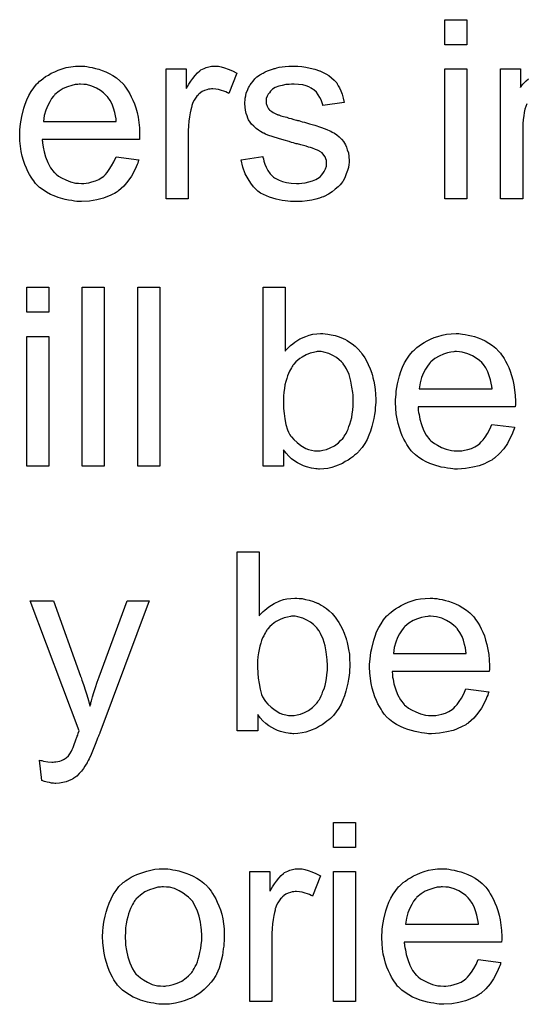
# Model space of a CAD drawing. Extents: x -2 to 8.5, y -2.9 to 5.2.
# Tile 83 of 207: x 4.995 to 5.221, y -0.742 to -0.301. Entities that reach past the tile are written whole.
import ezdxf

# ---------------------------------------------------------------- set-up
doc = ezdxf.new("R2010")
doc.units = 0
doc.layers.add('acc-ni-360-20-out-a_document', color=1, linetype='CONTINUOUS')

msp = doc.modelspace()

# ---------------------------------------------------------------- linework, layer by layer
at = {"layer": 'acc-ni-360-20-out-a_document', "color": 1}
for points in [[(5.194646, -0.312641), (5.184812, -0.312641), (5.184812, -0.301418), (5.194646, -0.301418), (5.194646, -0.312641)], [(5.023873, -0.322245), (5.024798, -0.32236), (5.025956, -0.322592), (5.027228, -0.322823), (5.028732, -0.32317), (5.030121, -0.323517), (5.03174, -0.324096), (5.033245, -0.324674), (5.034864, -0.325484), (5.036484, -0.32641), (5.038104, -0.327451), (5.039608, -0.328724), (5.040997, -0.330112), (5.041112, -0.330228), (5.041344, -0.330459), (5.041691, -0.330922), (5.042154, -0.331616), (5.042732, -0.332426), (5.04331, -0.333352), (5.044005, -0.334509), (5.044699, -0.335897), (5.045393, -0.337401), (5.046087, -0.339021), (5.046666, -0.340872), (5.047244, -0.342839), (5.047707, -0.345037), (5.048054, -0.347351), (5.048286, -0.349781), (5.048401, -0.352442), (5.048401, -0.352558), (5.048401, -0.353021), (5.048401, -0.353831), (5.048286, -0.354988), (5.004898, -0.354988), (5.004898, -0.355103), (5.004898, -0.35545), (5.005014, -0.355913), (5.005014, -0.356607), (5.00513, -0.357417), (5.005361, -0.358343), (5.005708, -0.360425), (5.006402, -0.36274), (5.007328, -0.365285), (5.0086, -0.367599), (5.01022, -0.369682), (5.010336, -0.369682), (5.010452, -0.369913), (5.011146, -0.370491), (5.012187, -0.371301), (5.013576, -0.372111), (5.015427, -0.373037), (5.017509, -0.373847), (5.019823, -0.374425), (5.021096, -0.374541), (5.022484, -0.374657), (5.02341, -0.374657), (5.024451, -0.374541), (5.025724, -0.37431), (5.027113, -0.373962), (5.028732, -0.3735), (5.030236, -0.372805), (5.03174, -0.37188), (5.031856, -0.371764), (5.032435, -0.371301), (5.033129, -0.370607), (5.033939, -0.369682), (5.034864, -0.368409), (5.035906, -0.366789), (5.036947, -0.364938), (5.037873, -0.36274), (5.048054, -0.364012), (5.048054, -0.364128), (5.047939, -0.364359), (5.047823, -0.364822), (5.047591, -0.365516), (5.047244, -0.366211), (5.046897, -0.367136), (5.045972, -0.369103), (5.044815, -0.371301), (5.043195, -0.373615), (5.041344, -0.375814), (5.03903, -0.377896), (5.038914, -0.377896), (5.038682, -0.378128), (5.038335, -0.378359), (5.037873, -0.378706), (5.037178, -0.379053), (5.036484, -0.3794), (5.035559, -0.379863), (5.034517, -0.380326), (5.03336, -0.380789), (5.032203, -0.381252), (5.029311, -0.381946), (5.026071, -0.382524), (5.022484, -0.382756), (5.021212, -0.382756), (5.020402, -0.38264), (5.019361, -0.382524), (5.018088, -0.382293), (5.016699, -0.382061), (5.015195, -0.38183), (5.011956, -0.380904), (5.01022, -0.38021), (5.0086, -0.379516), (5.006865, -0.37859), (5.005245, -0.377549), (5.003741, -0.376392), (5.002237, -0.375004), (5.002121, -0.374888), (5.00189, -0.374657), (5.001543, -0.374194), (5.00108, -0.3735), (5.000502, -0.37269), (4.999923, -0.371764), (4.999229, -0.370607), (4.998535, -0.369334), (4.99784, -0.36783), (4.997146, -0.366211), (4.996568, -0.364359), (4.995989, -0.362392), (4.995526, -0.36031), (4.995179, -0.357996), (4.994948, -0.355566), (4.994832, -0.353021), (4.994832, -0.352905), (4.994832, -0.352327), (4.994832, -0.351632), (4.994948, -0.350591), (4.995064, -0.349318), (4.995179, -0.34793), (4.995411, -0.34631), (4.995758, -0.34469), (4.996683, -0.340988), (4.997262, -0.339137), (4.997956, -0.33717), (4.998882, -0.335319), (4.999923, -0.333583), (5.00108, -0.331848), (5.002353, -0.330228), (5.002468, -0.330112), (5.0027, -0.329881), (5.003163, -0.329534), (5.003741, -0.328955), (5.004435, -0.328377), (5.005361, -0.327682), (5.006402, -0.326873), (5.007675, -0.326178), (5.008948, -0.325368), (5.010452, -0.324674), (5.012072, -0.32398), (5.013807, -0.323401), (5.015658, -0.322823), (5.017625, -0.322476), (5.019708, -0.322245), (5.021906, -0.322129), (5.023063, -0.322129), (5.023873, -0.322245)], [(5.083574, -0.322245), (5.084847, -0.322476), (5.086351, -0.322939), (5.087971, -0.323517), (5.089822, -0.324327), (5.091789, -0.325368), (5.088202, -0.334393), (5.088086, -0.334277), (5.087624, -0.334046), (5.086929, -0.333699), (5.086004, -0.333352), (5.084962, -0.333005), (5.08369, -0.332658), (5.082417, -0.332426), (5.081144, -0.33231), (5.080566, -0.33231), (5.079987, -0.332426), (5.079177, -0.332542), (5.078368, -0.332773), (5.077326, -0.33312), (5.076285, -0.333583), (5.075359, -0.334277), (5.075244, -0.334393), (5.074897, -0.334624), (5.07455, -0.335087), (5.073971, -0.335666), (5.073392, -0.336476), (5.072814, -0.337401), (5.072235, -0.338442), (5.071773, -0.339715), (5.071657, -0.339947), (5.071541, -0.340641), (5.07131, -0.341682), (5.070963, -0.34307), (5.070616, -0.344806), (5.070384, -0.346773), (5.070269, -0.348856), (5.070153, -0.35117), (5.070153, -0.381483), (5.060318, -0.381483), (5.060318, -0.323401), (5.069227, -0.323401), (5.069227, -0.332195), (5.069343, -0.332079), (5.069806, -0.331269), (5.070384, -0.330228), (5.07131, -0.328955), (5.072235, -0.327682), (5.073277, -0.326294), (5.074318, -0.325137), (5.075359, -0.324211), (5.075475, -0.324096), (5.075822, -0.323864), (5.076516, -0.323517), (5.077211, -0.32317), (5.078136, -0.322823), (5.079293, -0.322476), (5.08045, -0.322245), (5.081723, -0.322129), (5.082533, -0.322129), (5.083574, -0.322245)], [(5.119094, -0.322245), (5.120829, -0.32236), (5.122681, -0.322592), (5.124648, -0.323054), (5.12673, -0.323517), (5.128697, -0.324211), (5.128813, -0.324211), (5.128928, -0.324327), (5.129507, -0.324558), (5.130433, -0.325021), (5.13159, -0.3256), (5.132862, -0.32641), (5.134135, -0.327335), (5.135292, -0.328377), (5.136333, -0.329534), (5.136449, -0.329649), (5.13668, -0.330112), (5.137143, -0.330922), (5.137722, -0.331848), (5.1383, -0.333236), (5.138879, -0.33474), (5.139342, -0.336476), (5.139804, -0.338442), (5.130201, -0.339715), (5.130201, -0.339484), (5.130086, -0.339021), (5.129854, -0.338211), (5.129507, -0.33717), (5.128928, -0.336128), (5.128234, -0.334971), (5.127424, -0.333815), (5.126267, -0.332773), (5.126152, -0.332658), (5.125689, -0.332426), (5.124995, -0.331963), (5.123953, -0.3315), (5.122796, -0.331038), (5.121292, -0.330575), (5.119441, -0.330344), (5.117474, -0.330228), (5.116317, -0.330228), (5.11516, -0.330344), (5.113656, -0.330459), (5.112152, -0.330806), (5.110532, -0.331153), (5.109028, -0.331732), (5.107755, -0.332542), (5.10764, -0.332658), (5.107293, -0.332889), (5.10683, -0.333352), (5.106367, -0.334046), (5.105788, -0.33474), (5.105326, -0.335666), (5.104979, -0.336707), (5.104863, -0.337748), (5.104863, -0.337864), (5.104863, -0.338095), (5.104979, -0.338442), (5.104979, -0.338905), (5.105326, -0.340062), (5.10602, -0.341219), (5.106136, -0.341335), (5.106251, -0.341451), (5.106483, -0.341798), (5.106945, -0.342145), (5.107408, -0.342492), (5.108102, -0.342955), (5.108912, -0.343302), (5.109838, -0.343765), (5.109954, -0.343765), (5.110185, -0.34388), (5.110648, -0.343996), (5.111458, -0.344343), (5.112615, -0.34469), (5.114119, -0.345037), (5.115044, -0.345385), (5.116086, -0.345616), (5.117243, -0.345963), (5.118516, -0.34631), (5.118631, -0.34631), (5.118978, -0.346426), (5.119557, -0.346541), (5.120251, -0.346773), (5.121061, -0.347004), (5.122102, -0.347236), (5.124301, -0.34793), (5.12673, -0.348624), (5.12916, -0.349434), (5.131358, -0.350244), (5.132284, -0.350591), (5.133094, -0.350938), (5.133325, -0.351054), (5.133788, -0.351285), (5.134482, -0.351632), (5.135523, -0.352211), (5.136565, -0.352905), (5.137606, -0.353831), (5.138647, -0.354872), (5.139573, -0.356029), (5.139689, -0.356145), (5.13992, -0.356607), (5.140383, -0.357302), (5.140846, -0.358343), (5.141193, -0.359616), (5.141655, -0.361004), (5.141887, -0.362624), (5.142003, -0.364475), (5.142003, -0.364706), (5.142003, -0.365285), (5.141887, -0.366211), (5.141655, -0.367483), (5.141308, -0.368872), (5.14073, -0.370376), (5.140036, -0.372111), (5.13911, -0.373731), (5.138994, -0.373962), (5.138532, -0.374425), (5.137953, -0.375235), (5.137028, -0.376161), (5.135755, -0.377202), (5.134366, -0.378359), (5.132747, -0.3794), (5.13078, -0.380442), (5.130664, -0.380442), (5.130548, -0.380557), (5.129854, -0.380789), (5.128697, -0.381136), (5.127193, -0.381599), (5.125342, -0.382061), (5.123259, -0.382409), (5.121061, -0.38264), (5.118516, -0.382756), (5.117474, -0.382756), (5.116664, -0.38264), (5.115739, -0.38264), (5.114582, -0.382524), (5.113425, -0.382409), (5.112152, -0.382177), (5.109375, -0.381599), (5.106483, -0.380789), (5.103706, -0.379632), (5.102433, -0.378938), (5.101276, -0.378128), (5.10116, -0.378012), (5.101045, -0.377896), (5.100351, -0.377202), (5.099309, -0.376161), (5.098152, -0.374541), (5.09688, -0.372574), (5.095607, -0.37026), (5.094566, -0.367368), (5.093756, -0.364128), (5.103475, -0.362624), (5.103475, -0.36274), (5.103475, -0.362855), (5.103706, -0.363549), (5.103937, -0.364706), (5.1044, -0.365979), (5.104979, -0.367368), (5.105673, -0.368872), (5.106714, -0.370376), (5.107987, -0.371648), (5.108218, -0.371764), (5.108681, -0.372111), (5.109607, -0.372574), (5.110764, -0.373152), (5.112268, -0.373731), (5.114003, -0.374194), (5.116086, -0.374541), (5.118516, -0.374657), (5.119672, -0.374657), (5.120829, -0.374541), (5.122334, -0.37431), (5.123953, -0.373962), (5.125689, -0.3735), (5.127193, -0.372921), (5.128581, -0.371995), (5.128697, -0.37188), (5.12916, -0.371533), (5.129623, -0.370954), (5.130317, -0.370144), (5.130895, -0.369219), (5.131474, -0.368062), (5.131821, -0.366905), (5.131937, -0.365516), (5.131937, -0.365401), (5.131937, -0.364938), (5.131821, -0.364359), (5.13159, -0.363549), (5.131243, -0.36274), (5.130664, -0.36193), (5.12997, -0.361004), (5.128928, -0.36031), (5.128813, -0.360194), (5.128466, -0.360078), (5.127887, -0.359731), (5.126962, -0.359384), (5.125573, -0.358921), (5.124763, -0.358574), (5.123838, -0.358343), (5.122796, -0.357996), (5.121639, -0.357649), (5.120367, -0.357302), (5.118863, -0.356954), (5.118747, -0.356954), (5.1184, -0.356839), (5.117821, -0.356723), (5.117127, -0.356492), (5.116202, -0.35626), (5.11516, -0.355913), (5.112962, -0.355335), (5.110417, -0.354525), (5.107987, -0.353831), (5.105673, -0.353021), (5.104632, -0.352558), (5.103822, -0.352211), (5.10359, -0.352095), (5.103127, -0.351864), (5.102433, -0.351401), (5.101508, -0.350822), (5.100466, -0.350012), (5.099425, -0.349087), (5.098384, -0.348046), (5.097458, -0.346773), (5.097342, -0.346657), (5.097111, -0.346194), (5.096764, -0.345385), (5.096417, -0.344459), (5.09607, -0.343302), (5.095723, -0.341913), (5.095491, -0.340525), (5.095376, -0.338905), (5.095376, -0.338674), (5.095376, -0.338211), (5.095491, -0.337517), (5.095607, -0.336476), (5.095838, -0.335434), (5.09607, -0.334162), (5.096533, -0.333005), (5.097111, -0.331732), (5.097227, -0.331616), (5.097458, -0.331153), (5.097805, -0.330575), (5.098384, -0.329765), (5.099078, -0.328955), (5.099888, -0.327914), (5.100813, -0.326988), (5.10197, -0.326178), (5.102086, -0.326063), (5.102433, -0.325947), (5.102896, -0.3256), (5.10359, -0.325253), (5.104516, -0.32479), (5.105557, -0.324327), (5.10683, -0.323864), (5.108218, -0.323401), (5.10845, -0.323286), (5.108912, -0.32317), (5.109722, -0.322939), (5.110764, -0.322707), (5.112036, -0.322476), (5.113425, -0.32236), (5.115044, -0.322129), (5.117821, -0.322129), (5.119094, -0.322245)], [(5.194646, -0.381483), (5.184812, -0.381483), (5.184812, -0.323401), (5.194646, -0.323401), (5.194646, -0.381483)], [(5.221373, -0.339021), (5.22091, -0.340178), (5.220563, -0.341451), (5.220216, -0.342839), (5.219984, -0.344343), (5.219753, -0.345963), (5.219522, -0.34793), (5.219522, -0.349897), (5.219522, -0.381483), (5.209687, -0.381483), (5.209687, -0.323401), (5.21848, -0.323401), (5.21848, -0.331732), (5.218596, -0.331616), (5.218827, -0.331269), (5.219175, -0.330806), (5.219637, -0.330228), (5.220332, -0.329534), (5.221141, -0.328724), (5.222067, -0.327798)], [(5.022022, -0.330228), (5.021328, -0.330228), (5.020865, -0.330344), (5.019592, -0.330459), (5.018088, -0.330806), (5.016237, -0.331385), (5.01427, -0.332195), (5.012419, -0.333352), (5.010567, -0.334856), (5.010336, -0.335087), (5.009873, -0.335666), (5.009063, -0.336707), (5.008253, -0.338095), (5.007328, -0.339715), (5.006518, -0.341798), (5.005824, -0.344228), (5.005477, -0.346889), (5.037988, -0.346889), (5.037988, -0.346773), (5.037988, -0.346541), (5.037873, -0.346194), (5.037873, -0.345732), (5.037641, -0.344343), (5.037294, -0.342839), (5.036716, -0.340988), (5.036137, -0.339252), (5.035212, -0.337517), (5.03417, -0.336013), (5.03417, -0.335897), (5.033939, -0.335781), (5.03336, -0.335087), (5.032319, -0.334162), (5.030931, -0.33312), (5.029195, -0.332079), (5.027113, -0.331153), (5.024683, -0.330459), (5.02341, -0.330344), (5.022022, -0.330228)], [(5.007906, -0.432206), (4.998072, -0.432206), (4.998072, -0.420983), (5.007906, -0.420983), (5.007906, -0.432206)], [(5.03255, -0.501047), (5.022716, -0.501047), (5.022716, -0.420983), (5.03255, -0.420983), (5.03255, -0.501047)], [(5.057426, -0.501047), (5.047591, -0.501047), (5.047591, -0.420983), (5.057426, -0.420983), (5.057426, -0.501047)], [(5.113425, -0.449561), (5.11354, -0.449445), (5.113656, -0.449214), (5.114003, -0.448867), (5.114582, -0.448288), (5.11516, -0.44771), (5.115854, -0.447015), (5.11678, -0.446321), (5.117706, -0.445627), (5.12002, -0.444123), (5.122681, -0.442966), (5.124185, -0.442387), (5.125805, -0.44204), (5.12754, -0.441809), (5.129276, -0.441693), (5.130201, -0.441693), (5.131243, -0.441809), (5.132515, -0.441925), (5.134019, -0.442272), (5.135755, -0.442619), (5.137606, -0.443197), (5.139342, -0.443892), (5.139573, -0.444007), (5.140151, -0.444239), (5.141077, -0.444817), (5.142118, -0.445511), (5.143391, -0.446321), (5.144664, -0.447363), (5.146052, -0.448635), (5.147209, -0.450024), (5.147325, -0.450139), (5.147672, -0.450718), (5.14825, -0.451528), (5.148945, -0.452569), (5.149755, -0.453957), (5.150564, -0.455577), (5.151374, -0.457428), (5.152069, -0.459395), (5.152069, -0.459511), (5.152184, -0.459627), (5.1523, -0.459974), (5.152416, -0.460321), (5.152647, -0.461478), (5.152994, -0.462982), (5.153341, -0.464717), (5.153688, -0.466684), (5.153804, -0.468883), (5.15392, -0.471197), (5.15392, -0.471312), (5.15392, -0.471891), (5.15392, -0.472585), (5.153804, -0.473626), (5.153688, -0.474899), (5.153573, -0.476288), (5.153341, -0.477907), (5.152994, -0.479643), (5.152069, -0.483345), (5.15149, -0.485312), (5.150796, -0.487163), (5.149986, -0.48913), (5.148945, -0.490866), (5.147788, -0.492601), (5.146515, -0.494221), (5.146399, -0.494337), (5.146168, -0.494568), (5.145821, -0.494915), (5.145242, -0.495494), (5.144432, -0.496072), (5.143622, -0.496766), (5.142697, -0.497461), (5.14154, -0.498271), (5.140267, -0.498965), (5.138994, -0.499775), (5.13587, -0.501047), (5.134251, -0.501626), (5.132515, -0.501973), (5.130664, -0.502204), (5.128813, -0.50232), (5.12835, -0.50232), (5.127771, -0.502204), (5.127077, -0.502204), (5.126267, -0.502089), (5.125226, -0.501857), (5.122912, -0.501279), (5.121639, -0.500816), (5.120367, -0.500237), (5.118978, -0.499543), (5.117706, -0.498733), (5.116317, -0.497692), (5.115044, -0.496535), (5.113887, -0.495262), (5.11273, -0.493758), (5.11273, -0.501047), (5.10359, -0.501047), (5.10359, -0.420983), (5.113425, -0.420983), (5.113425, -0.449561)], [(5.007906, -0.501047), (4.998072, -0.501047), (4.998072, -0.442966), (5.007906, -0.442966), (5.007906, -0.501047)], [(5.191754, -0.441809), (5.192679, -0.441925), (5.193836, -0.442156), (5.195109, -0.442387), (5.196613, -0.442735), (5.198001, -0.443082), (5.199621, -0.44366), (5.201125, -0.444239), (5.202745, -0.445048), (5.204365, -0.445974), (5.205985, -0.447015), (5.207489, -0.448288), (5.208877, -0.449676), (5.208993, -0.449792), (5.209224, -0.450024), (5.209571, -0.450486), (5.210034, -0.451181), (5.210613, -0.45199), (5.211191, -0.452916), (5.211885, -0.454073), (5.21258, -0.455462), (5.213274, -0.456966), (5.213968, -0.458585), (5.214547, -0.460437), (5.215125, -0.462404), (5.215588, -0.464602), (5.215935, -0.466916), (5.216166, -0.469346), (5.216282, -0.472007), (5.216282, -0.472122), (5.216282, -0.472585), (5.216282, -0.473395), (5.216166, -0.474552), (5.172779, -0.474552), (5.172779, -0.474668), (5.172779, -0.475015), (5.172895, -0.475478), (5.172895, -0.476172), (5.17301, -0.476982), (5.173242, -0.477907), (5.173589, -0.47999), (5.174283, -0.482304), (5.175208, -0.484849), (5.176481, -0.487163), (5.178101, -0.489246), (5.178217, -0.489246), (5.178332, -0.489477), (5.179027, -0.490056), (5.180068, -0.490866), (5.181456, -0.491676), (5.183307, -0.492601), (5.18539, -0.493411), (5.187704, -0.49399), (5.188977, -0.494105), (5.190365, -0.494221), (5.191291, -0.494221), (5.192332, -0.494105), (5.193605, -0.493874), (5.194993, -0.493527), (5.196613, -0.493064), (5.198117, -0.49237), (5.199621, -0.491444), (5.199737, -0.491329), (5.200315, -0.490866), (5.20101, -0.490171), (5.201819, -0.489246), (5.202745, -0.487973), (5.203786, -0.486353), (5.204828, -0.484502), (5.205753, -0.482304), (5.215935, -0.483577), (5.215935, -0.483692), (5.215819, -0.483924), (5.215703, -0.484387), (5.215472, -0.485081), (5.215125, -0.485775), (5.214778, -0.4867), (5.213852, -0.488667), (5.212695, -0.490866), (5.211075, -0.49318), (5.209224, -0.495378), (5.20691, -0.497461), (5.206795, -0.497461), (5.206563, -0.497692), (5.206216, -0.497923), (5.205753, -0.498271), (5.205059, -0.498618), (5.204365, -0.498965), (5.203439, -0.499428), (5.202398, -0.49989), (5.201241, -0.500353), (5.200084, -0.500816), (5.197191, -0.50151), (5.193952, -0.502089), (5.190365, -0.50232), (5.189092, -0.50232), (5.188283, -0.502204), (5.187241, -0.502089), (5.185969, -0.501857), (5.18458, -0.501626), (5.183076, -0.501394), (5.179837, -0.500469), (5.178101, -0.499775), (5.176481, -0.49908), (5.174746, -0.498155), (5.173126, -0.497113), (5.171622, -0.495957), (5.170118, -0.494568), (5.170002, -0.494452), (5.169771, -0.494221), (5.169423, -0.493758), (5.168961, -0.493064), (5.168382, -0.492254), (5.167804, -0.491329), (5.167109, -0.490171), (5.166415, -0.488899), (5.165721, -0.487395), (5.165027, -0.485775), (5.164448, -0.483924), (5.16387, -0.481957), (5.163407, -0.479874), (5.16306, -0.47756), (5.162829, -0.47513), (5.162713, -0.472585), (5.162713, -0.472469), (5.162713, -0.471891), (5.162713, -0.471197), (5.162829, -0.470155), (5.162944, -0.468883), (5.16306, -0.467494), (5.163291, -0.465875), (5.163639, -0.464255), (5.164564, -0.460552), (5.165143, -0.458701), (5.165837, -0.456734), (5.166762, -0.454883), (5.167804, -0.453147), (5.168961, -0.451412), (5.170233, -0.449792), (5.170349, -0.449676), (5.170581, -0.449445), (5.171043, -0.449098), (5.171622, -0.448519), (5.172316, -0.447941), (5.173242, -0.447247), (5.174283, -0.446437), (5.175556, -0.445743), (5.176828, -0.444933), (5.178332, -0.444239), (5.179952, -0.443544), (5.181688, -0.442966), (5.183539, -0.442387), (5.185506, -0.44204), (5.187588, -0.441809), (5.189787, -0.441693), (5.190944, -0.441693), (5.191754, -0.441809)], [(5.129507, -0.449792), (5.127771, -0.449792), (5.127309, -0.449908), (5.126036, -0.450139), (5.124532, -0.450486), (5.122796, -0.451181), (5.120945, -0.452222), (5.12002, -0.4528), (5.119094, -0.45361), (5.118168, -0.45442), (5.117243, -0.455462), (5.117243, -0.455577), (5.117011, -0.455693), (5.11678, -0.45604), (5.116549, -0.456503), (5.116202, -0.457081), (5.115739, -0.457776), (5.115392, -0.458585), (5.114929, -0.459511), (5.114466, -0.460668), (5.114119, -0.461825), (5.113656, -0.463213), (5.113309, -0.464602), (5.113078, -0.466222), (5.112846, -0.467957), (5.112615, -0.469693), (5.112615, -0.471659), (5.112615, -0.471775), (5.112615, -0.472122), (5.112615, -0.472701), (5.112615, -0.473395), (5.11273, -0.474205), (5.11273, -0.475246), (5.112962, -0.477445), (5.113309, -0.479874), (5.113772, -0.48242), (5.114466, -0.484734), (5.114929, -0.485775), (5.115392, -0.4867), (5.115392, -0.486816), (5.115623, -0.487048), (5.115854, -0.487395), (5.116202, -0.487858), (5.117243, -0.48913), (5.118747, -0.490403), (5.120482, -0.491791), (5.122681, -0.493064), (5.123838, -0.493527), (5.125226, -0.493874), (5.126499, -0.494105), (5.128003, -0.494221), (5.128581, -0.494221), (5.129044, -0.494105), (5.130317, -0.493874), (5.131821, -0.493527), (5.133556, -0.492833), (5.135408, -0.491907), (5.137259, -0.490519), (5.138185, -0.489593), (5.13911, -0.488667), (5.13911, -0.488552), (5.139342, -0.488436), (5.139573, -0.488089), (5.139804, -0.487626), (5.140267, -0.487048), (5.140614, -0.486353), (5.141077, -0.485428), (5.14154, -0.484502), (5.141887, -0.483345), (5.14235, -0.482188), (5.142812, -0.4808), (5.14316, -0.479296), (5.143391, -0.477676), (5.143622, -0.47594), (5.143854, -0.473974), (5.143854, -0.472007), (5.143854, -0.471891), (5.143854, -0.471544), (5.143854, -0.470965), (5.143738, -0.470155), (5.143738, -0.46923), (5.143622, -0.468073), (5.143275, -0.465643), (5.142812, -0.462982), (5.142003, -0.460089), (5.140846, -0.457544), (5.140151, -0.456271), (5.139342, -0.45523), (5.139342, -0.455114), (5.13911, -0.454999), (5.138532, -0.45442), (5.137606, -0.453495), (5.136333, -0.452453), (5.134713, -0.451528), (5.132862, -0.450602), (5.130664, -0.450024), (5.129507, -0.449792)], [(5.189902, -0.449792), (5.189208, -0.449792), (5.188745, -0.449908), (5.187473, -0.450024), (5.185969, -0.450371), (5.184117, -0.450949), (5.18215, -0.451759), (5.180299, -0.452916), (5.178448, -0.45442), (5.178217, -0.454652), (5.177754, -0.45523), (5.176944, -0.456271), (5.176134, -0.45766), (5.175208, -0.45928), (5.174399, -0.461362), (5.173704, -0.463792), (5.173357, -0.466453), (5.205869, -0.466453), (5.205869, -0.466337), (5.205869, -0.466106), (5.205753, -0.465759), (5.205753, -0.465296), (5.205522, -0.463908), (5.205175, -0.462404), (5.204596, -0.460552), (5.204018, -0.458817), (5.203092, -0.457081), (5.202051, -0.455577), (5.202051, -0.455462), (5.201819, -0.455346), (5.201241, -0.454652), (5.2002, -0.453726), (5.198811, -0.452685), (5.197076, -0.451643), (5.194993, -0.450718), (5.192564, -0.450024), (5.191291, -0.449908), (5.189902, -0.449792)], [(5.101855, -0.567852), (5.10197, -0.567737), (5.102086, -0.567505), (5.102433, -0.567158), (5.103012, -0.56658), (5.10359, -0.566001), (5.104284, -0.565307), (5.10521, -0.564613), (5.106136, -0.563919), (5.10845, -0.562415), (5.111111, -0.561258), (5.112615, -0.560679), (5.114235, -0.560332), (5.11597, -0.560101), (5.117706, -0.559985), (5.118631, -0.559985), (5.119672, -0.560101), (5.120945, -0.560216), (5.122449, -0.560563), (5.124185, -0.56091), (5.126036, -0.561489), (5.127771, -0.562183), (5.128003, -0.562299), (5.128581, -0.56253), (5.129507, -0.563109), (5.130548, -0.563803), (5.131821, -0.564613), (5.133094, -0.565654), (5.134482, -0.566927), (5.135639, -0.568315), (5.135755, -0.568431), (5.136102, -0.56901), (5.13668, -0.569819), (5.137375, -0.570861), (5.138185, -0.572249), (5.138994, -0.573869), (5.139804, -0.57572), (5.140498, -0.577687), (5.140498, -0.577803), (5.140614, -0.577918), (5.14073, -0.578265), (5.140846, -0.578613), (5.141077, -0.57977), (5.141424, -0.581274), (5.141771, -0.583009), (5.142118, -0.584976), (5.142234, -0.587174), (5.14235, -0.589488), (5.14235, -0.589604), (5.14235, -0.590183), (5.14235, -0.590877), (5.142234, -0.591918), (5.142118, -0.593191), (5.142003, -0.594579), (5.141771, -0.596199), (5.141424, -0.597934), (5.140498, -0.601637), (5.13992, -0.603604), (5.139226, -0.605455), (5.138416, -0.607422), (5.137375, -0.609157), (5.136218, -0.610893), (5.134945, -0.612513), (5.134829, -0.612628), (5.134598, -0.61286), (5.134251, -0.613207), (5.133672, -0.613785), (5.132862, -0.614364), (5.132052, -0.615058), (5.131127, -0.615752), (5.12997, -0.616562), (5.128697, -0.617256), (5.127424, -0.618066), (5.124301, -0.619339), (5.122681, -0.619918), (5.120945, -0.620265), (5.119094, -0.620496), (5.117243, -0.620612), (5.11678, -0.620612), (5.116202, -0.620496), (5.115507, -0.620496), (5.114697, -0.62038), (5.113656, -0.620149), (5.111342, -0.61957), (5.110069, -0.619108), (5.108797, -0.618529), (5.107408, -0.617835), (5.106136, -0.617025), (5.104747, -0.615984), (5.103475, -0.614827), (5.102318, -0.613554), (5.10116, -0.61205), (5.10116, -0.619339), (5.09202, -0.619339), (5.09202, -0.539275), (5.101855, -0.539275), (5.101855, -0.567852)], [(5.030583, -0.620265), (5.030583, -0.62038), (5.030468, -0.620727), (5.030236, -0.62119), (5.030005, -0.621769), (5.029658, -0.622579), (5.029311, -0.623504), (5.028501, -0.625471), (5.027691, -0.627669), (5.026765, -0.629868), (5.02584, -0.631835), (5.025377, -0.632644), (5.02503, -0.633454), (5.024914, -0.633686), (5.024567, -0.634264), (5.023989, -0.635074), (5.023294, -0.636115), (5.022369, -0.637273), (5.021328, -0.638429), (5.020286, -0.639587), (5.019014, -0.640512), (5.018898, -0.640628), (5.018435, -0.640859), (5.017741, -0.641206), (5.016699, -0.641669), (5.015542, -0.642132), (5.014154, -0.642479), (5.01265, -0.64271), (5.010914, -0.642826), (5.010452, -0.642826), (5.009873, -0.64271), (5.009063, -0.64271), (5.008138, -0.642479), (5.007096, -0.642248), (5.005939, -0.642016), (5.004667, -0.641553), (5.003625, -0.632413), (5.003741, -0.632413), (5.004204, -0.632529), (5.004782, -0.632644), (5.005477, -0.632876), (5.007328, -0.633223), (5.009179, -0.633339), (5.009757, -0.633339), (5.010336, -0.633223), (5.01103, -0.633223), (5.012766, -0.632876), (5.013576, -0.632529), (5.014386, -0.632182), (5.014501, -0.632182), (5.014733, -0.63195), (5.01508, -0.631719), (5.015542, -0.631372), (5.016584, -0.630446), (5.017509, -0.629173), (5.017509, -0.629058), (5.017741, -0.628826), (5.017972, -0.628364), (5.018204, -0.627669), (5.018666, -0.626744), (5.019129, -0.625355), (5.019823, -0.623736), (5.020518, -0.621769), (5.020518, -0.621653), (5.020749, -0.62119), (5.02098, -0.62038), (5.021443, -0.619339), (4.99946, -0.561258), (5.009873, -0.561258), (5.022022, -0.594926), (5.022022, -0.595042), (5.022137, -0.595158), (5.022253, -0.595505), (5.022369, -0.596083), (5.0226, -0.596662), (5.022832, -0.597356), (5.02341, -0.598976), (5.024104, -0.600943), (5.024798, -0.603257), (5.025493, -0.605686), (5.026187, -0.608347), (5.026187, -0.608232), (5.026303, -0.608), (5.026418, -0.607653), (5.026534, -0.607191), (5.02665, -0.606612), (5.026881, -0.605918), (5.027344, -0.604182), (5.027922, -0.602215), (5.028732, -0.599901), (5.029426, -0.597587), (5.030352, -0.595158), (5.042848, -0.561258), (5.052682, -0.561258), (5.030583, -0.620265)], [(5.180184, -0.560101), (5.181109, -0.560216), (5.182266, -0.560448), (5.183539, -0.560679), (5.185043, -0.561026), (5.186431, -0.561373), (5.188051, -0.561952), (5.189555, -0.56253), (5.191175, -0.56334), (5.192795, -0.564266), (5.194415, -0.565307), (5.195919, -0.56658), (5.197307, -0.567968), (5.197423, -0.568084), (5.197654, -0.568315), (5.198001, -0.568778), (5.198464, -0.569472), (5.199043, -0.570282), (5.199621, -0.571208), (5.200315, -0.572365), (5.20101, -0.573753), (5.201704, -0.575257), (5.202398, -0.576877), (5.202976, -0.578728), (5.203555, -0.580695), (5.204018, -0.582894), (5.204365, -0.585207), (5.204596, -0.587637), (5.204712, -0.590298), (5.204712, -0.590414), (5.204712, -0.590877), (5.204712, -0.591687), (5.204596, -0.592844), (5.161209, -0.592844), (5.161209, -0.592959), (5.161209, -0.593307), (5.161324, -0.593769), (5.161324, -0.594463), (5.16144, -0.595273), (5.161672, -0.596199), (5.162019, -0.598282), (5.162713, -0.600596), (5.163639, -0.603141), (5.164911, -0.605455), (5.166531, -0.607538), (5.166647, -0.607538), (5.166762, -0.607769), (5.167457, -0.608347), (5.168498, -0.609157), (5.169886, -0.609967), (5.171738, -0.610893), (5.17382, -0.611703), (5.176134, -0.612281), (5.177407, -0.612397), (5.178795, -0.612513), (5.179721, -0.612513), (5.180762, -0.612397), (5.182035, -0.612166), (5.183423, -0.611818), (5.185043, -0.611356), (5.186547, -0.610662), (5.188051, -0.609736), (5.188167, -0.60962), (5.188745, -0.609157), (5.18944, -0.608463), (5.190249, -0.607538), (5.191175, -0.606265), (5.192216, -0.604645), (5.193258, -0.602794), (5.194183, -0.600596), (5.204365, -0.601868), (5.204365, -0.601984), (5.204249, -0.602215), (5.204133, -0.602678), (5.203902, -0.603372), (5.203555, -0.604067), (5.203208, -0.604992), (5.202282, -0.606959), (5.201125, -0.609157), (5.199506, -0.611471), (5.197654, -0.61367), (5.19534, -0.615752), (5.195225, -0.615752), (5.194993, -0.615984), (5.194646, -0.616215), (5.194183, -0.616562), (5.193489, -0.616909), (5.192795, -0.617256), (5.191869, -0.617719), (5.190828, -0.618182), (5.189671, -0.618645), (5.188514, -0.619108), (5.185622, -0.619802), (5.182382, -0.62038), (5.178795, -0.620612), (5.177523, -0.620612), (5.176713, -0.620496), (5.175671, -0.62038), (5.174399, -0.620149), (5.17301, -0.619918), (5.171506, -0.619686), (5.168266, -0.61876), (5.166531, -0.618066), (5.164911, -0.617372), (5.163176, -0.616447), (5.161556, -0.615405), (5.160052, -0.614248), (5.158548, -0.61286), (5.158432, -0.612744), (5.158201, -0.612513), (5.157854, -0.61205), (5.157391, -0.611356), (5.156812, -0.610546), (5.156234, -0.60962), (5.155539, -0.608463), (5.154845, -0.607191), (5.154151, -0.605686), (5.153457, -0.604067), (5.152878, -0.602215), (5.1523, -0.600249), (5.151837, -0.598166), (5.15149, -0.595852), (5.151259, -0.593422), (5.151143, -0.590877), (5.151143, -0.590761), (5.151143, -0.590183), (5.151143, -0.589488), (5.151259, -0.588447), (5.151374, -0.587174), (5.15149, -0.585786), (5.151721, -0.584166), (5.152069, -0.582546), (5.152994, -0.578844), (5.153573, -0.576993), (5.154267, -0.575026), (5.155192, -0.573175), (5.156234, -0.571439), (5.157391, -0.569704), (5.158663, -0.568084), (5.158779, -0.567968), (5.159011, -0.567737), (5.159473, -0.56739), (5.160052, -0.566811), (5.160746, -0.566233), (5.161672, -0.565538), (5.162713, -0.564729), (5.163986, -0.564034), (5.165258, -0.563225), (5.166762, -0.56253), (5.168382, -0.561836), (5.170118, -0.561258), (5.171969, -0.560679), (5.173936, -0.560332), (5.176018, -0.560101), (5.178217, -0.559985), (5.179374, -0.559985), (5.180184, -0.560101)], [(5.117937, -0.568084), (5.116202, -0.568084), (5.115739, -0.5682), (5.114466, -0.568431), (5.112962, -0.568778), (5.111226, -0.569472), (5.109375, -0.570514), (5.10845, -0.571092), (5.107524, -0.571902), (5.106598, -0.572712), (5.105673, -0.573753), (5.105673, -0.573869), (5.105441, -0.573985), (5.10521, -0.574332), (5.104979, -0.574794), (5.104632, -0.575373), (5.104169, -0.576067), (5.103822, -0.576877), (5.103359, -0.577803), (5.102896, -0.57896), (5.102549, -0.580117), (5.102086, -0.581505), (5.101739, -0.582894), (5.101508, -0.584513), (5.101276, -0.586249), (5.101045, -0.587984), (5.101045, -0.589951), (5.101045, -0.590067), (5.101045, -0.590414), (5.101045, -0.590992), (5.101045, -0.591687), (5.10116, -0.592497), (5.10116, -0.593538), (5.101392, -0.595736), (5.101739, -0.598166), (5.102202, -0.600711), (5.102896, -0.603025), (5.103359, -0.604067), (5.103822, -0.604992), (5.103822, -0.605108), (5.104053, -0.605339), (5.104284, -0.605686), (5.104632, -0.606149), (5.105673, -0.607422), (5.107177, -0.608695), (5.108912, -0.610083), (5.111111, -0.611356), (5.112268, -0.611818), (5.113656, -0.612166), (5.114929, -0.612397), (5.116433, -0.612513), (5.117011, -0.612513), (5.117474, -0.612397), (5.118747, -0.612166), (5.120251, -0.611818), (5.121986, -0.611124), (5.123838, -0.610199), (5.125689, -0.60881), (5.126614, -0.607885), (5.12754, -0.606959), (5.12754, -0.606843), (5.127771, -0.606728), (5.128003, -0.606381), (5.128234, -0.605918), (5.128697, -0.605339), (5.129044, -0.604645), (5.129507, -0.60372), (5.12997, -0.602794), (5.130317, -0.601637), (5.13078, -0.60048), (5.131243, -0.599091), (5.13159, -0.597587), (5.131821, -0.595968), (5.132052, -0.594232), (5.132284, -0.592265), (5.132284, -0.590298), (5.132284, -0.590183), (5.132284, -0.589836), (5.132284, -0.589257), (5.132168, -0.588447), (5.132168, -0.587521), (5.132052, -0.586365), (5.131705, -0.583935), (5.131243, -0.581274), (5.130433, -0.578381), (5.129276, -0.575836), (5.128581, -0.574563), (5.127771, -0.573522), (5.127771, -0.573406), (5.12754, -0.57329), (5.126962, -0.572712), (5.126036, -0.571786), (5.124763, -0.570745), (5.123144, -0.569819), (5.121292, -0.568894), (5.119094, -0.568315), (5.117937, -0.568084)], [(5.178332, -0.568084), (5.177638, -0.568084), (5.177175, -0.5682), (5.175903, -0.568315), (5.174399, -0.568662), (5.172547, -0.569241), (5.170581, -0.570051), (5.168729, -0.571208), (5.166878, -0.572712), (5.166647, -0.572943), (5.166184, -0.573522), (5.165374, -0.574563), (5.164564, -0.575952), (5.163639, -0.577571), (5.162829, -0.579654), (5.162134, -0.582084), (5.161787, -0.584745), (5.194299, -0.584745), (5.194299, -0.584629), (5.194299, -0.584398), (5.194183, -0.584051), (5.194183, -0.583588), (5.193952, -0.582199), (5.193605, -0.580695), (5.193026, -0.578844), (5.192448, -0.577109), (5.191522, -0.575373), (5.190481, -0.573869), (5.190481, -0.573753), (5.190249, -0.573638), (5.189671, -0.572943), (5.18863, -0.572018), (5.187241, -0.570976), (5.185506, -0.569935), (5.183423, -0.56901), (5.180993, -0.568315), (5.179721, -0.5682), (5.178332, -0.568084)], [(5.144895, -0.67145), (5.135061, -0.67145), (5.135061, -0.660227), (5.144895, -0.660227), (5.144895, -0.67145)], [(5.061013, -0.681053), (5.062054, -0.681169), (5.063211, -0.6814), (5.064484, -0.681632), (5.065988, -0.681863), (5.069112, -0.682905), (5.070731, -0.683483), (5.072351, -0.684293), (5.073971, -0.685103), (5.075591, -0.68626), (5.077095, -0.687417), (5.078599, -0.688805), (5.078715, -0.688921), (5.078946, -0.689152), (5.079293, -0.689615), (5.079756, -0.690194), (5.080334, -0.691004), (5.081029, -0.692045), (5.081723, -0.693202), (5.082417, -0.694475), (5.083111, -0.695863), (5.083806, -0.697598), (5.0845, -0.699334), (5.085078, -0.701301), (5.085541, -0.703384), (5.085888, -0.705582), (5.086119, -0.707896), (5.086235, -0.710441), (5.086235, -0.710557), (5.086235, -0.710904), (5.086235, -0.711482), (5.086235, -0.712292), (5.086119, -0.713218), (5.086004, -0.714375), (5.086004, -0.715532), (5.085772, -0.716805), (5.085425, -0.719697), (5.084731, -0.72259), (5.083921, -0.725482), (5.082764, -0.728143), (5.082764, -0.728259), (5.082649, -0.728375), (5.082417, -0.728722), (5.082186, -0.729185), (5.081376, -0.730342), (5.080334, -0.73173), (5.078946, -0.73335), (5.077211, -0.73497), (5.075244, -0.736589), (5.07293, -0.738093), (5.072814, -0.738093), (5.072698, -0.738209), (5.072351, -0.738441), (5.071773, -0.738672), (5.071194, -0.738903), (5.0705, -0.739135), (5.068765, -0.739829), (5.066798, -0.740408), (5.064368, -0.740986), (5.061823, -0.741449), (5.059046, -0.741564), (5.057889, -0.741564), (5.056963, -0.741449), (5.055922, -0.741333), (5.054765, -0.741102), (5.053376, -0.74087), (5.051988, -0.740639), (5.048864, -0.739713), (5.047129, -0.739019), (5.045509, -0.738325), (5.043889, -0.737399), (5.042269, -0.736358), (5.040765, -0.735201), (5.039261, -0.733813), (5.039145, -0.733697), (5.038914, -0.733466), (5.038567, -0.733003), (5.038104, -0.732308), (5.037525, -0.731499), (5.036947, -0.730573), (5.036253, -0.729416), (5.035559, -0.728028), (5.034864, -0.726524), (5.03417, -0.724788), (5.033592, -0.722937), (5.033013, -0.72097), (5.03255, -0.718772), (5.032203, -0.716458), (5.031972, -0.713912), (5.031856, -0.711251), (5.031856, -0.71102), (5.031856, -0.710557), (5.031972, -0.709747), (5.031972, -0.70859), (5.032088, -0.707317), (5.032319, -0.705697), (5.03255, -0.704078), (5.033013, -0.702226), (5.033476, -0.700375), (5.034055, -0.698408), (5.034749, -0.696326), (5.035674, -0.694359), (5.0366, -0.692508), (5.037873, -0.690657), (5.039145, -0.688921), (5.040765, -0.687417), (5.040881, -0.687301), (5.041112, -0.687186), (5.041575, -0.686838), (5.042154, -0.686376), (5.042848, -0.685913), (5.043773, -0.685334), (5.044699, -0.684756), (5.045856, -0.684177), (5.047129, -0.683599), (5.048517, -0.68302), (5.051641, -0.681979), (5.055228, -0.681169), (5.057079, -0.681053), (5.059046, -0.680938), (5.060203, -0.680938), (5.061013, -0.681053)], [(5.120945, -0.681053), (5.122218, -0.681285), (5.123722, -0.681748), (5.125342, -0.682326), (5.127193, -0.683136), (5.12916, -0.684177), (5.125573, -0.693202), (5.125458, -0.693086), (5.124995, -0.692855), (5.124301, -0.692508), (5.123375, -0.692161), (5.122334, -0.691813), (5.121061, -0.691466), (5.119788, -0.691235), (5.118516, -0.691119), (5.117937, -0.691119), (5.117359, -0.691235), (5.116549, -0.691351), (5.115739, -0.691582), (5.114697, -0.691929), (5.113656, -0.692392), (5.11273, -0.693086), (5.112615, -0.693202), (5.112268, -0.693433), (5.111921, -0.693896), (5.111342, -0.694475), (5.110764, -0.695284), (5.110185, -0.69621), (5.109607, -0.697251), (5.109144, -0.698524), (5.109028, -0.698755), (5.108912, -0.69945), (5.108681, -0.700491), (5.108334, -0.701879), (5.107987, -0.703615), (5.107755, -0.705582), (5.10764, -0.707664), (5.107524, -0.709978), (5.107524, -0.740292), (5.09769, -0.740292), (5.09769, -0.68221), (5.106598, -0.68221), (5.106598, -0.691004), (5.106714, -0.690888), (5.107177, -0.690078), (5.107755, -0.689037), (5.108681, -0.687764), (5.109607, -0.686491), (5.110648, -0.685103), (5.111689, -0.683946), (5.11273, -0.68302), (5.112846, -0.682905), (5.113193, -0.682673), (5.113887, -0.682326), (5.114582, -0.681979), (5.115507, -0.681632), (5.116664, -0.681285), (5.117821, -0.681053), (5.119094, -0.680938), (5.119904, -0.680938), (5.120945, -0.681053)], [(5.144895, -0.740292), (5.135061, -0.740292), (5.135061, -0.68221), (5.144895, -0.68221), (5.144895, -0.740292)], [(5.185622, -0.681053), (5.186547, -0.681169), (5.187704, -0.6814), (5.188977, -0.681632), (5.190481, -0.681979), (5.191869, -0.682326), (5.193489, -0.682905), (5.194993, -0.683483), (5.196613, -0.684293), (5.198233, -0.685219), (5.199853, -0.68626), (5.201357, -0.687533), (5.202745, -0.688921), (5.202861, -0.689037), (5.203092, -0.689268), (5.203439, -0.689731), (5.203902, -0.690425), (5.204481, -0.691235), (5.205059, -0.692161), (5.205753, -0.693318), (5.206448, -0.694706), (5.207142, -0.69621), (5.207836, -0.69783), (5.208414, -0.699681), (5.208993, -0.701648), (5.209456, -0.703846), (5.209803, -0.70616), (5.210034, -0.70859), (5.21015, -0.711251), (5.21015, -0.711367), (5.21015, -0.71183), (5.21015, -0.712639), (5.210034, -0.713797), (5.166647, -0.713797), (5.166647, -0.713912), (5.166647, -0.714259), (5.166762, -0.714722), (5.166762, -0.715416), (5.166878, -0.716226), (5.167109, -0.717152), (5.167457, -0.719234), (5.168151, -0.721548), (5.169076, -0.724094), (5.170349, -0.726408), (5.171969, -0.72849), (5.172085, -0.72849), (5.1722, -0.728722), (5.172895, -0.7293), (5.173936, -0.73011), (5.175324, -0.73092), (5.177175, -0.731846), (5.179258, -0.732656), (5.181572, -0.733234), (5.182845, -0.73335), (5.184233, -0.733466), (5.185159, -0.733466), (5.1862, -0.73335), (5.187473, -0.733118), (5.188861, -0.732771), (5.190481, -0.732308), (5.191985, -0.731614), (5.193489, -0.730689), (5.193605, -0.730573), (5.194183, -0.73011), (5.194877, -0.729416), (5.195687, -0.72849), (5.196613, -0.727218), (5.197654, -0.725598), (5.198696, -0.723747), (5.199621, -0.721548), (5.209803, -0.722821), (5.209803, -0.722937), (5.209687, -0.723168), (5.209571, -0.723631), (5.20934, -0.724325), (5.208993, -0.725019), (5.208646, -0.725945), (5.20772, -0.727912), (5.206563, -0.73011), (5.204943, -0.732424), (5.203092, -0.734622), (5.200778, -0.736705), (5.200663, -0.736705), (5.200431, -0.736937), (5.200084, -0.737168), (5.199621, -0.737515), (5.198927, -0.737862), (5.198233, -0.738209), (5.197307, -0.738672), (5.196266, -0.739135), (5.195109, -0.739598), (5.193952, -0.74006), (5.191059, -0.740755), (5.18782, -0.741333), (5.184233, -0.741564), (5.18296, -0.741564), (5.18215, -0.741449), (5.181109, -0.741333), (5.179837, -0.741102), (5.178448, -0.74087), (5.176944, -0.740639), (5.173704, -0.739713), (5.171969, -0.739019), (5.170349, -0.738325), (5.168614, -0.737399), (5.166994, -0.736358), (5.16549, -0.735201), (5.163986, -0.733813), (5.16387, -0.733697), (5.163639, -0.733466), (5.163291, -0.733003), (5.162829, -0.732308), (5.16225, -0.731499), (5.161672, -0.730573), (5.160977, -0.729416), (5.160283, -0.728143), (5.159589, -0.726639), (5.158895, -0.725019), (5.158316, -0.723168), (5.157738, -0.721201), (5.157275, -0.719119), (5.156928, -0.716805), (5.156697, -0.714375), (5.156581, -0.71183), (5.156581, -0.711714), (5.156581, -0.711135), (5.156581, -0.710441), (5.156697, -0.7094), (5.156812, -0.708127), (5.156928, -0.706739), (5.157159, -0.705119), (5.157506, -0.703499), (5.158432, -0.699797), (5.159011, -0.697946), (5.159705, -0.695979), (5.16063, -0.694128), (5.161672, -0.692392), (5.162829, -0.690657), (5.164101, -0.689037), (5.164217, -0.688921), (5.164448, -0.68869), (5.164911, -0.688342), (5.16549, -0.687764), (5.166184, -0.687186), (5.167109, -0.686491), (5.168151, -0.685681), (5.169423, -0.684987), (5.170696, -0.684177), (5.1722, -0.683483), (5.17382, -0.682789), (5.175556, -0.68221), (5.177407, -0.681632), (5.179374, -0.681285), (5.181456, -0.681053), (5.183655, -0.680938), (5.184812, -0.680938), (5.185622, -0.681053)], [(5.059046, -0.689037), (5.058351, -0.689037), (5.057773, -0.689152), (5.0565, -0.689268), (5.054765, -0.689731), (5.052798, -0.690425), (5.050715, -0.691351), (5.048748, -0.692739), (5.047707, -0.693665), (5.046782, -0.69459), (5.046782, -0.694706), (5.04655, -0.694822), (5.046319, -0.695169), (5.045972, -0.695632), (5.045624, -0.69621), (5.045277, -0.696904), (5.044815, -0.69783), (5.044352, -0.698755), (5.043889, -0.699913), (5.043426, -0.701069), (5.043079, -0.702458), (5.042732, -0.703962), (5.042385, -0.705582), (5.042154, -0.707317), (5.042038, -0.709284), (5.041922, -0.711251), (5.041922, -0.711367), (5.041922, -0.711714), (5.041922, -0.712292), (5.042038, -0.713102), (5.042038, -0.714028), (5.042154, -0.715069), (5.042501, -0.717499), (5.043079, -0.720276), (5.044005, -0.723053), (5.045162, -0.725714), (5.045972, -0.726871), (5.046782, -0.728028), (5.046897, -0.728028), (5.047013, -0.728259), (5.047707, -0.728837), (5.048748, -0.729763), (5.050137, -0.730689), (5.051872, -0.73173), (5.053955, -0.732656), (5.056385, -0.733234), (5.057657, -0.73335), (5.059046, -0.733466), (5.05974, -0.733466), (5.060318, -0.73335), (5.061591, -0.733118), (5.063327, -0.732771), (5.065178, -0.732077), (5.06726, -0.731152), (5.069227, -0.729763), (5.070269, -0.728837), (5.071194, -0.727912), (5.07131, -0.727796), (5.071426, -0.727681), (5.071657, -0.727333), (5.072004, -0.726871), (5.072351, -0.726292), (5.072814, -0.725598), (5.073277, -0.724672), (5.07374, -0.723747), (5.074202, -0.72259), (5.07455, -0.721317), (5.075012, -0.719929), (5.075359, -0.718424), (5.075707, -0.716689), (5.075938, -0.714953), (5.076169, -0.712987), (5.076169, -0.710904), (5.076169, -0.710788), (5.076169, -0.710441), (5.076169, -0.709863), (5.076054, -0.709168), (5.076054, -0.708243), (5.075938, -0.707202), (5.075591, -0.704772), (5.075012, -0.702226), (5.074087, -0.69945), (5.072814, -0.696904), (5.07212, -0.695632), (5.071194, -0.69459), (5.071194, -0.694475), (5.070963, -0.694359), (5.070269, -0.693665), (5.069227, -0.692855), (5.067839, -0.691813), (5.066103, -0.690772), (5.064021, -0.689847), (5.061707, -0.689268), (5.060434, -0.689152), (5.059046, -0.689037)], [(5.18377, -0.689037), (5.183076, -0.689037), (5.182613, -0.689152), (5.181341, -0.689268), (5.179837, -0.689615), (5.177985, -0.690194), (5.176018, -0.691004), (5.174167, -0.692161), (5.172316, -0.693665), (5.172085, -0.693896), (5.171622, -0.694475), (5.170812, -0.695516), (5.170002, -0.696904), (5.169076, -0.698524), (5.168266, -0.700607), (5.167572, -0.703036), (5.167225, -0.705697), (5.199737, -0.705697), (5.199737, -0.705582), (5.199737, -0.70535), (5.199621, -0.705003), (5.199621, -0.70454), (5.19939, -0.703152), (5.199043, -0.701648), (5.198464, -0.699797), (5.197886, -0.698061), (5.19696, -0.696326), (5.195919, -0.694822), (5.195919, -0.694706), (5.195687, -0.69459), (5.195109, -0.693896), (5.194068, -0.692971), (5.192679, -0.691929), (5.190944, -0.690888), (5.188861, -0.689962), (5.186431, -0.689268), (5.185159, -0.689152), (5.18377, -0.689037)]]:
    msp.add_lwpolyline(points, dxfattribs=at)

doc.saveas('drawing.dxf')
